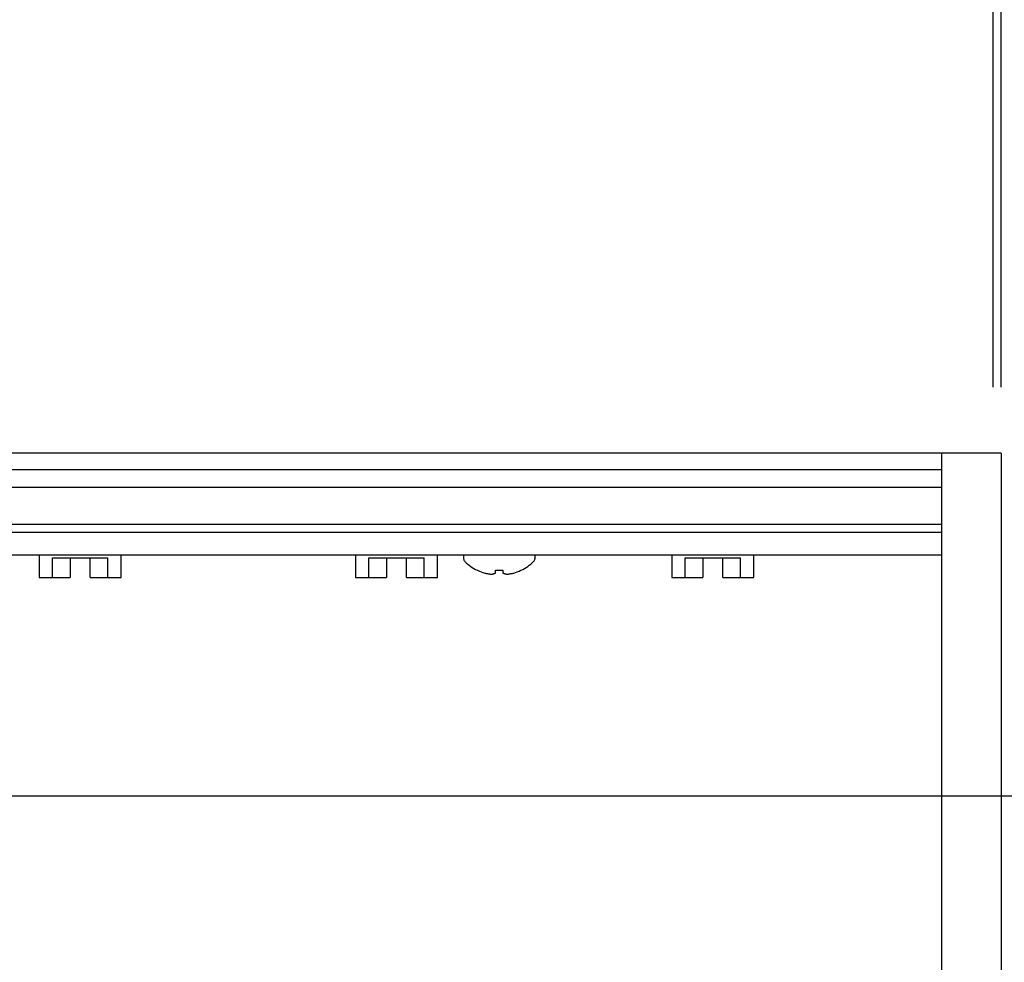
# Model space of a CAD drawing. Header units: inches. Extents: x 0 to 34, y 0 to 22.
# Tile 82 of 84: x 28.8 to 29.7, y 15.5 to 16.4. Entities that reach past the tile are written whole.
import ezdxf

# ---------------------------------------------------------------- set-up
doc = ezdxf.new("R2010")
doc.units = ezdxf.units.IN
doc.header["$LTSCALE"] = 1.87
doc.header["$MEASUREMENT"] = 0
doc.layers.get('0').update_dxf_attribs({"linetype": 'CONTINUOUS'})
doc.layers.add('DIMENSIONS', color=7, linetype='CONTINUOUS')
doc.styles.get("Standard").update_dxf_attribs({"font": 'txt', "width": 0.8})
doc.dimstyles.new('DIMSTYLE_2', dxfattribs={"dimtxt": 0.125, "dimasz": 0.18, "dimexe": 0.18, "dimexo": 0.0625, "dimgap": 0.09, "dimtad": 0, "dimtih": 1, "dimtoh": 1, "dimlfac": 4, "dimzin": 4, "dimdsep": 46, "dimtxsty": 'STANDARD', "dimblk": '_FILLED', "dimblk1": '_FILLED', "dimblk2": '_FILLED', "dimcen": 0.09, "dimadec": 0, "dimazin": 0, "dimtp": 0.01, "dimtm": 0.01, "dimtfac": 1, "dimtofl": 0, "dimtmove": 0, "dimatfit": 3, "dimldrblk": '_FILLED', "dimfxl": 1, "dimtolj": 1, "dimtzin": 4, "dimarcsym": 0})

# ---------------------------------------------------------------- blocks, each defined once
blk = doc.blocks.new('_FILLED')
at = {"color": 0, "linetype": 'BYBLOCK'}
blk.add_solid([(0, 0), (-1, 0.1736), (-1, -0.1736)], dxfattribs=at)
blk = doc.blocks.new('*D10')
at = {"layer": 'DIMENSIONS', "color": 2, "linetype": 'CONTINUOUS'}
for p, q in [((29.75187, 15.99483), (32.82187, 15.99483)), ((32.69687, 15.99483), (32.69687, 15.13011)), ((32.69687, 14.19483), (32.69687, 14.69261)), ((29.62049, 14.19483), (31.07187, 14.19483)), ((31.32187, 14.19483), (32.82187, 14.19483))]:
    blk.add_line(p, q, dxfattribs=at)
at = {"layer": 'DIMENSIONS', "color": 2, "linetype": 'CONTINUOUS', "xscale": 0.18, "yscale": 0.18, "zscale": 0.18}
for p, rotation in [((32.69687, 15.99483), 90), ((32.69687, 14.19483), 270)]:
    blk.add_blockref('_FILLED', p, dxfattribs=dict(at, rotation=rotation))
at = {"layer": 'DIMENSIONS', "color": 2, "linetype": 'CONTINUOUS', "width": 0.8}
for s, p in [('7.20', (32.34687, 14.94261)), ('[', (32.34687, 14.75511)), (']', (32.94687, 14.75511)), ('182.9', (32.44687, 14.75511))]:
    blk.add_text(s, height=0.125, dxfattribs=at).set_placement(p)
blk = doc.blocks.new('*D12')
at = {"layer": 'DIMENSIONS', "color": 2, "linetype": 'CONTINUOUS'}
for p, q in [((25.38437, 16.04483), (25.38437, 18.36983)), ((29.68937, 16.05733), (29.68937, 18.36983)), ((25.38437, 18.24483), (26.51169, 18.24483)), ((29.68937, 18.24483), (27.96169, 18.24483))]:
    blk.add_line(p, q, dxfattribs=at)
at = {"layer": 'DIMENSIONS', "color": 2, "linetype": 'CONTINUOUS', "xscale": 0.18, "yscale": 0.18, "zscale": 0.18, "rotation": 180}
blk.add_blockref('_FILLED', (25.38437, 18.24483), dxfattribs=at)
at = {"layer": 'DIMENSIONS', "color": 2, "linetype": 'CONTINUOUS', "xscale": 0.18, "yscale": 0.18, "zscale": 0.18}
blk.add_blockref('_FILLED', (29.68937, 18.24483), dxfattribs=at)
at = {"layer": 'DIMENSIONS', "color": 2, "linetype": 'CONTINUOUS', "width": 0.8}
for s, p in [('[', (27.19919, 18.18233)), (']', (27.79919, 18.18233)), ('17.22', (26.57419, 18.18233)), ('437.4', (27.29919, 18.18233))]:
    blk.add_text(s, height=0.125, dxfattribs=at).set_placement(p)
blk = doc.blocks.new('*D13')
at = {"layer": 'DIMENSIONS', "color": 2, "linetype": 'CONTINUOUS'}
for p, q in [((28.34961, 15.51605), (28.34961, 16.86983)), ((29.69687, 16.05733), (29.69687, 16.86983)), ((28.34961, 16.74483), (27.98961, 16.74483)), ((29.69687, 16.74483), (30.05687, 16.74483))]:
    blk.add_line(p, q, dxfattribs=at)
at = {"layer": 'DIMENSIONS', "color": 2, "linetype": 'CONTINUOUS', "xscale": 0.18, "yscale": 0.18, "zscale": 0.18}
blk.add_blockref('_FILLED', (28.34961, 16.74483), dxfattribs=at)
at = {"layer": 'DIMENSIONS', "color": 2, "linetype": 'CONTINUOUS', "xscale": 0.18, "yscale": 0.18, "zscale": 0.18, "rotation": 180}
blk.add_blockref('_FILLED', (29.69687, 16.74483), dxfattribs=at)
at = {"layer": 'DIMENSIONS', "color": 2, "linetype": 'CONTINUOUS', "width": 0.8}
for s, p in [('[', (28.94001, 16.68233)), (']', (29.54001, 16.68233)), ('5.39', (28.41501, 16.68233)), ('136.9', (29.04001, 16.68233))]:
    blk.add_text(s, height=0.125, dxfattribs=at).set_placement(p)
blk = doc.blocks.new('*D25')
at = {"layer": 'DIMENSIONS', "color": 2, "linetype": 'CONTINUOUS'}
for p, q in [((30.44687, 15.67017), (30.44687, 16.03017)), ((27.90453, 15.67017), (30.57187, 15.67017)), ((27.90453, 14.56772), (30.57187, 14.56772)), ((30.44687, 14.56772), (30.44687, 14.20772))]:
    blk.add_line(p, q, dxfattribs=at)
at = {"layer": 'DIMENSIONS', "color": 2, "linetype": 'CONTINUOUS', "xscale": 0.18, "yscale": 0.18, "zscale": 0.18}
for p, rotation in [((30.44687, 15.67017), 270), ((30.44687, 14.56772), 90)]:
    blk.add_blockref('_FILLED', p, dxfattribs=dict(at, rotation=rotation))
at = {"layer": 'DIMENSIONS', "color": 2, "linetype": 'CONTINUOUS', "width": 0.8}
for s, p in [('4.41', (30.19687, 15.42452)), ('[', (30.19687, 15.23702)), (']', (30.59687, 15.23702)), ('112', (30.29687, 15.23702))]:
    blk.add_text(s, height=0.125, dxfattribs=at).set_placement(p)

msp = doc.modelspace()

# ---------------------------------------------------------------- linework, layer by layer
at = {"color": 7, "linetype": 'CONTINUOUS'}
for p, q in [((29.69687, 15.99483), (25.38437, 15.99483)), ((29.64062, 14.25233), (29.64062, 15.99483)), ((29.69687, 15.99483), (29.69687, 14.25233)), ((25.44062, 15.97933), (29.64062, 15.97933)), ((28.44087, 15.96258), (29.64062, 15.96258)), ((28.44087, 15.92758), (29.64062, 15.92758)), ((29.64062, 15.91955), (28.44087, 15.91955)), ((29.64062, 15.89833), (28.44087, 15.89833)), ((28.78487, 15.89833), (28.78487, 15.87708)), ((28.79737, 15.89583), (28.84987, 15.89583)), ((28.79737, 15.87708), (28.79737, 15.89583)), ((28.81425, 15.89583), (28.81425, 15.87708)), ((28.833, 15.87708), (28.833, 15.89583)), ((28.84987, 15.87708), (28.84987, 15.89583)), ((28.86237, 15.87708), (28.86237, 15.89833)), ((29.08487, 15.89833), (29.08487, 15.87708)), ((29.09737, 15.89583), (29.14987, 15.89583)), ((29.09737, 15.87708), (29.09737, 15.89583)), ((29.11425, 15.89583), (29.11425, 15.87708)), ((29.133, 15.87708), (29.133, 15.89583)), ((29.14987, 15.87708), (29.14987, 15.89583)), ((29.16237, 15.87708), (29.16237, 15.89833)), ((29.18728, 15.89833), (29.18728, 15.89484)), ((29.25478, 15.89833), (29.25478, 15.89484)), ((29.38487, 15.89833), (29.38487, 15.87708)), ((29.39737, 15.89583), (29.44987, 15.89583)), ((29.39737, 15.87708), (29.39737, 15.89583)), ((29.41425, 15.89583), (29.41425, 15.87708)), ((29.433, 15.87708), (29.433, 15.89583)), ((29.44987, 15.87708), (29.44987, 15.89583)), ((29.46237, 15.87708), (29.46237, 15.89833)), ((29.21753, 15.88126), (29.21753, 15.88388)), ((29.22453, 15.88388), (29.22453, 15.88126)), ((28.78487, 15.87708), (28.81425, 15.87708)), ((28.833, 15.87708), (28.86237, 15.87708)), ((29.08487, 15.87708), (29.11425, 15.87708)), ((29.133, 15.87708), (29.16237, 15.87708)), ((29.38487, 15.87708), (29.41425, 15.87708)), ((29.433, 15.87708), (29.46237, 15.87708))]:
    msp.add_line(p, q, dxfattribs=at)
for centre, radius, start, end in [((29.19103, 15.89484), 0.00375, 180, 226.35603), ((29.22103, 15.92629), 0.04722, 226.35603, 243.89739), ((29.22103, 15.92629), 0.04722, 296.10261, 313.64397), ((29.25103, 15.89484), 0.00375, 313.64397, 360), ((29.22103, 15.92629), 0.04709, 244.25565, 253.02163), ((29.22103, 15.92629), 0.04709, 286.97837, 295.74436)]:
    msp.add_arc(centre, radius, start, end, dxfattribs=at)
for points in [[(29.20036, 15.88399), (29.20033, 15.88396), (29.20029, 15.88389), (29.20029, 15.88389)], [(29.20036, 15.88399), (29.20039, 15.88397), (29.20043, 15.88395), (29.20047, 15.88394)], [(29.20047, 15.88394), (29.20051, 15.88392), (29.20054, 15.8839), (29.20058, 15.88388)], [(29.21755, 15.88399), (29.21793, 15.88397), (29.21832, 15.88395), (29.2187, 15.88393)], [(29.2187, 15.88393), (29.21891, 15.88392), (29.21912, 15.88391), (29.21933, 15.88391)], [(29.21933, 15.88391), (29.21951, 15.8839), (29.21969, 15.8839), (29.21986, 15.88389)], [(29.21986, 15.88389), (29.22025, 15.88389), (29.22064, 15.88388), (29.22103, 15.88388)], [(29.22103, 15.88388), (29.22142, 15.88388), (29.22181, 15.88389), (29.2222, 15.88389)], [(29.2222, 15.88389), (29.22238, 15.8839), (29.22256, 15.8839), (29.22274, 15.88391)], [(29.22274, 15.88391), (29.22295, 15.88391), (29.22316, 15.88392), (29.22337, 15.88393)], [(29.22337, 15.88393), (29.22375, 15.88395), (29.22414, 15.88397), (29.22452, 15.88399)], [(29.24171, 15.88399), (29.24173, 15.88396), (29.24178, 15.88389), (29.24178, 15.88389)], [(29.20728, 15.88126), (29.20772, 15.88115), (29.20816, 15.88104), (29.2086, 15.88094)], [(29.2086, 15.88094), (29.20903, 15.88085), (29.20946, 15.88076), (29.20988, 15.88069)], [(29.20988, 15.88069), (29.21031, 15.88061), (29.21073, 15.88054), (29.21116, 15.88048)], [(29.21116, 15.88048), (29.21159, 15.88042), (29.21202, 15.88036), (29.21245, 15.88032)], [(29.21245, 15.88032), (29.21289, 15.88027), (29.21334, 15.88023), (29.21378, 15.8802)], [(29.21378, 15.8802), (29.21402, 15.88023), (29.21426, 15.88027), (29.2145, 15.88031)], [(29.2145, 15.88031), (29.21474, 15.88035), (29.21499, 15.8804), (29.21523, 15.88046)], [(29.21523, 15.88046), (29.21547, 15.88052), (29.21572, 15.88059), (29.21596, 15.88067)], [(29.21596, 15.88067), (29.21622, 15.88074), (29.21648, 15.88083), (29.21673, 15.88093)], [(29.21673, 15.88093), (29.217, 15.88103), (29.21727, 15.88114), (29.21753, 15.88126)], [(29.22453, 15.88126), (29.2248, 15.88114), (29.22507, 15.88103), (29.22534, 15.88093)], [(29.22534, 15.88093), (29.22559, 15.88083), (29.22585, 15.88074), (29.2261, 15.88067)], [(29.2261, 15.88067), (29.22635, 15.88059), (29.22659, 15.88052), (29.22684, 15.88046)], [(29.22684, 15.88046), (29.22708, 15.8804), (29.22732, 15.88035), (29.22757, 15.88031)], [(29.22757, 15.88031), (29.22781, 15.88027), (29.22804, 15.88023), (29.22829, 15.8802)]]:
    msp.add_open_spline(points, degree=3, dxfattribs=at)
for points, knots in [([(29.21753, 15.88388), (29.21754, 15.8839), (29.21754, 15.88394), (29.21754, 15.88397), (29.21755, 15.88399)], [0, 0, 0, 0, 0.498069, 1, 1, 1, 1]), ([(29.22452, 15.88399), (29.22452, 15.88397), (29.22453, 15.88394), (29.22453, 15.8839), (29.22453, 15.88388)], [0, 0, 0, 0, 0.501938, 1, 1, 1, 1]), ([(29.24149, 15.88388), (29.24152, 15.8839), (29.2416, 15.88394), (29.24167, 15.88397), (29.24171, 15.88399)], [0, 0, 0, 0, 0.499439, 1, 1, 1, 1]), ([(29.22829, 15.8802), (29.22873, 15.88023), (29.22961, 15.88031), (29.23091, 15.88047), (29.23219, 15.88068), (29.23348, 15.88094), (29.23435, 15.88115), (29.23478, 15.88126)], [0, 0, 0, 0, 0.20278, 0.400262, 0.595896, 0.794306, 1, 1, 1, 1])]:
    msp.add_open_spline(points, degree=3, knots=knots, dxfattribs=at)

# ---------------------------------------------------------------- dimensions: what is measured, and where the dimension line sits
at = {"layer": 'DIMENSIONS', "color": 2, "linetype": 'CONTINUOUS'}
dim = msp.add_linear_dim(base=(29.68937, 18.24483), p1=(25.38437, 16.04483), p2=(29.68937, 16.05733), dimstyle='DIMSTYLE_2', dxfattribs=at)
dim.commit()
dim.dimension.update_dxf_attribs({"geometry": '*D12', "text_midpoint": (27.23669, 18.24483), "dimtype": 160})
for base, p1, p2, angle, picture, middle in [((28.34961, 16.74483), (29.69687, 16.05733), (28.34961, 15.51605), 180, '*D13', (29.02751, 16.74483)), ((30.44687, 15.67017), (27.90453, 14.56772), (27.90453, 15.67017), 90, '*D25', (30.44687, 15.39327)), ((32.69687, 14.19483), (29.75187, 15.99483), (29.62049, 14.19483), 270, '*D10', (32.69687, 14.91136))]:
    dim = msp.add_linear_dim(base=base, p1=p1, p2=p2, angle=angle, dimstyle='DIMSTYLE_2', dxfattribs=at)
    dim.commit()
    dim.dimension.update_dxf_attribs({"geometry": picture, "text_midpoint": middle, "dimtype": 160})

doc.saveas('drawing.dxf')
